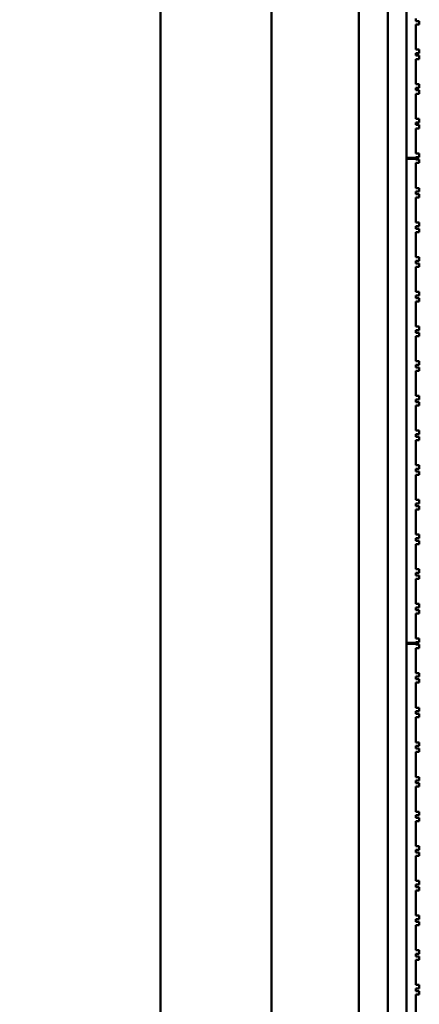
# Model space of a CAD drawing. Header units: millimetres. Extents: x 0 to 2100, y 0 to 1485.
# Tile 14 of 256: x 346 to 380, y 890 to 975. Entities that reach past the tile are written whole.
import ezdxf

# ---------------------------------------------------------------- set-up
doc = ezdxf.new("R2010")
doc.units = ezdxf.units.MM
doc.header["$LTSCALE"] = 5
doc.layers.add('Bemaßung (ISO)', color=7, linetype='Continuous', lineweight=25)
doc.layers.add('Sichtbar (ISO)', color=7, linetype='Continuous', lineweight=50)
doc.styles.add('Notiztext (DIN)', font='isocpeur.ttf')
doc.dimstyles.new('Standard (DIN)', dxfattribs={"dimscale": 5, "dimtxt": 3.5, "dimasz": 2.5, "dimexe": 2, "dimexo": 0.5, "dimgap": 0.5, "dimtad": 1, "dimrnd": 1e-08, "dimtxsty": 'Notiztext (DIN)', "dimcen": 0.09, "dimdle": 10, "dimclrd": 256, "dimclre": 256, "dimclrt": 256, "dimadec": 0, "dimazin": 0, "dimtfac": 1, "dimtmove": 0, "dimatfit": 3, "dimfxl": 1, "dimtolj": 1, "dimtzin": 0, "dimlwd": -1, "dimlwe": -1, "dimarcsym": 0})

# ---------------------------------------------------------------- blocks, each defined once
blk = doc.blocks.new('*D11')
at = {"layer": 'Bemaßung (ISO)', "transparency": 16777216}
for p, q in [((282.324, 972.929), (282.324, 1224.208)), ((380.249, 1131.708), (380.249, 1224.208)), ((367.749, 1214.208), (294.824, 1214.208))]:
    blk.add_line(p, q, dxfattribs=at)
for points in [[(294.824, 1216.291), (294.824, 1212.124), (282.324, 1214.208)], [(367.749, 1216.291), (367.749, 1212.124), (380.249, 1214.208)]]:
    blk.add_solid(points, dxfattribs=at)
at = {"layer": 'Defpoints', "color": 0, "transparency": 16777216}
for p in [(282.324, 1214.208), (380.249, 1129.208), (282.324, 970.429)]:
    blk.add_point(p, dxfattribs=at)
at = {"layer": 'Bemaßung (ISO)', "transparency": 16777216, "insert": (298.474, 1239.458), "char_height": 17.5, "attachment_point": 1, "style": 'Notiztext (DIN)'}
blk.add_mtext('\\A1;(97,92)', dxfattribs=at)

msp = doc.modelspace()

# ---------------------------------------------------------------- linework, layer by layer
at = {"layer": 'Sichtbar (ISO)'}
for p, q in [((367.5489, 1129.3597), (367.5489, 629.3597)), ((375.0489, 879.547), (375.0489, 1129.1724)), ((377.5489, 879.4597), (377.5489, 1129.2597)), ((377.5489, 1129.2597), (377.5489, 879.4597)), ((379.1489, 1129.2597), (379.1489, 879.4597)), ((379.1489, 1004.3097), (379.1489, 962.7597)), ((358.0062, 993.951), (358.0062, 764.7684)), ((379.9489, 974.7237), (379.9489, 974.4977)), ((379.9489, 974.4977), (380.2489, 974.4977)), ((379.9489, 974.1977), (379.9489, 972.0477)), ((380.2489, 974.1977), (379.9489, 974.1977)), ((380.2489, 974.4977), (380.2489, 974.1977)), ((380.2489, 974.4977), (380.2489, 974.1977)), ((380.2489, 974.4977), (380.2489, 974.4977)), ((380.2489, 974.1977), (380.2489, 974.1977)), ((379.9489, 972.0477), (380.2489, 972.0477)), ((379.9489, 971.7477), (379.9489, 971.5217)), ((380.2489, 971.7477), (379.9489, 971.7477)), ((379.9489, 971.5217), (380.2489, 971.5217)), ((380.2489, 972.0477), (380.2489, 971.7477)), ((380.2489, 972.0477), (380.2489, 971.7477)), ((380.2489, 972.0477), (380.2489, 972.0477)), ((380.2489, 971.7477), (380.2489, 971.7477)), ((380.2489, 971.5217), (380.2489, 971.2217)), ((380.2489, 971.5217), (380.2489, 971.2217)), ((380.2489, 971.5217), (380.2489, 971.5217)), ((379.9489, 971.2217), (379.9489, 969.0717)), ((380.2489, 971.2217), (379.9489, 971.2217)), ((380.2489, 971.2217), (380.2489, 971.2217)), ((379.9489, 969.0717), (380.2489, 969.0717)), ((380.2489, 969.0717), (380.2489, 968.7717)), ((380.2489, 969.0717), (380.2489, 968.7717)), ((380.2489, 969.0717), (380.2489, 969.0717)), ((379.9489, 968.7717), (379.9489, 968.5457)), ((380.2489, 968.7717), (379.9489, 968.7717)), ((379.9489, 968.5457), (380.2489, 968.5457)), ((379.9489, 968.2457), (379.9489, 966.0957)), ((380.2489, 968.2457), (379.9489, 968.2457)), ((380.2489, 968.7717), (380.2489, 968.7717)), ((380.2489, 968.5457), (380.2489, 968.2457)), ((380.2489, 968.5457), (380.2489, 968.2457)), ((380.2489, 968.5457), (380.2489, 968.5457)), ((380.2489, 968.2457), (380.2489, 968.2457)), ((379.9489, 966.0957), (380.2489, 966.0957)), ((379.9489, 965.7957), (379.9489, 965.5697)), ((380.2489, 965.7957), (379.9489, 965.7957)), ((379.9489, 965.5697), (380.2489, 965.5697)), ((380.2489, 966.0957), (380.2489, 965.7957)), ((380.2489, 966.0957), (380.2489, 966.0957)), ((380.2489, 966.0957), (380.2489, 965.7957)), ((380.2489, 965.7957), (380.2489, 965.7957)), ((380.2489, 965.5697), (380.2489, 965.2697)), ((380.2489, 965.5697), (380.2489, 965.5697)), ((380.2489, 965.5697), (380.2489, 965.2697)), ((379.9489, 965.2697), (379.9489, 963.1197)), ((380.2489, 965.2697), (379.9489, 965.2697)), ((380.2489, 965.2697), (380.2489, 965.2697)), ((379.9489, 963.1197), (380.2489, 963.1197)), ((380.2489, 963.1197), (380.2489, 963.1197)), ((380.2489, 963.1197), (380.2489, 962.8197)), ((380.2489, 963.1197), (380.2489, 962.8197)), ((379.1489, 962.7597), (379.9489, 962.7597)), ((379.1489, 962.6597), (379.1489, 921.1097)), ((379.1489, 962.6597), (379.9489, 962.6597)), ((379.1491, 962.6597), (379.1491, 962.7597)), ((379.9489, 962.8197), (379.9489, 962.7597)), ((380.2489, 962.8197), (379.9489, 962.8197)), ((379.9489, 962.6597), (379.9489, 962.6077)), ((379.9489, 962.6077), (380.2489, 962.6077)), ((379.9489, 962.3077), (379.9489, 960.1577)), ((380.2489, 962.3077), (379.9489, 962.3077)), ((380.2489, 962.8197), (380.2489, 962.8197)), ((380.2489, 962.6077), (380.2489, 962.3077)), ((380.2489, 962.6077), (380.2489, 962.3077)), ((380.2489, 962.6077), (380.2489, 962.6077)), ((380.2489, 962.3077), (380.2489, 962.3077)), ((379.9489, 960.1577), (380.2489, 960.1577)), ((379.9489, 959.8577), (379.9489, 959.6317)), ((380.2489, 959.8577), (379.9489, 959.8577)), ((379.9489, 959.6317), (380.2489, 959.6317)), ((380.2489, 960.1577), (380.2489, 959.8577)), ((380.2489, 960.1577), (380.2489, 959.8577)), ((380.2489, 960.1577), (380.2489, 960.1577)), ((380.2489, 959.8577), (380.2489, 959.8577)), ((380.2489, 959.6317), (380.2489, 959.3317)), ((380.2489, 959.6317), (380.2489, 959.3317)), ((380.2489, 959.6317), (380.2489, 959.6317)), ((379.9489, 959.3317), (379.9489, 957.1817)), ((380.2489, 959.3317), (379.9489, 959.3317)), ((380.2489, 959.3317), (380.2489, 959.3317)), ((379.9489, 957.1817), (380.2489, 957.1817)), ((380.2489, 957.1817), (380.2489, 956.8817)), ((380.2489, 957.1817), (380.2489, 956.8817)), ((380.2489, 957.1817), (380.2489, 957.1817)), ((379.9489, 956.8817), (379.9489, 956.6557)), ((380.2489, 956.8817), (379.9489, 956.8817)), ((379.9489, 956.6557), (380.2489, 956.6557)), ((379.9489, 956.3557), (379.9489, 954.2057)), ((380.2489, 956.3557), (379.9489, 956.3557)), ((380.2489, 956.8817), (380.2489, 956.8817)), ((380.2489, 956.6557), (380.2489, 956.3557)), ((380.2489, 956.6557), (380.2489, 956.3557)), ((380.2489, 956.6557), (380.2489, 956.6557)), ((380.2489, 956.3557), (380.2489, 956.3557)), ((379.9489, 954.2057), (380.2489, 954.2057)), ((379.9489, 953.9057), (379.9489, 953.6797)), ((380.2489, 953.9057), (379.9489, 953.9057)), ((380.2489, 954.2057), (380.2489, 953.9057)), ((380.2489, 954.2057), (380.2489, 953.9057)), ((380.2489, 954.2057), (380.2489, 954.2057)), ((380.2489, 953.9057), (380.2489, 953.9057)), ((379.9489, 953.6797), (380.2489, 953.6797)), ((380.2489, 953.3797), (379.9489, 953.3797)), ((379.9489, 953.3797), (379.9489, 951.2297)), ((380.2489, 953.6797), (380.2489, 953.3797)), ((380.2489, 953.6797), (380.2489, 953.3797)), ((380.2489, 953.6797), (380.2489, 953.6797)), ((380.2489, 953.3797), (380.2489, 953.3797)), ((379.9489, 951.2297), (380.2489, 951.2297)), ((380.2489, 951.2297), (380.2489, 950.9297)), ((380.2489, 951.2297), (380.2489, 950.9297)), ((380.2489, 951.2297), (380.2489, 951.2297)), ((379.9489, 950.9297), (379.9489, 950.7037)), ((380.2489, 950.9297), (379.9489, 950.9297)), ((379.9489, 950.7037), (380.2489, 950.7037)), ((379.9489, 950.4037), (379.9489, 948.2537)), ((380.2489, 950.4037), (379.9489, 950.4037)), ((380.2489, 950.9297), (380.2489, 950.9297)), ((380.2489, 950.7037), (380.2489, 950.4037)), ((380.2489, 950.7037), (380.2489, 950.4037)), ((380.2489, 950.7037), (380.2489, 950.7037)), ((380.2489, 950.4037), (380.2489, 950.4037)), ((379.9489, 948.2537), (380.2489, 948.2537)), ((379.9489, 947.9537), (379.9489, 947.7277)), ((380.2489, 947.9537), (379.9489, 947.9537)), ((380.2489, 948.2537), (380.2489, 947.9537)), ((380.2489, 948.2537), (380.2489, 947.9537)), ((380.2489, 948.2537), (380.2489, 948.2537)), ((380.2489, 947.9537), (380.2489, 947.9537)), ((379.9489, 947.7277), (380.2489, 947.7277)), ((379.9489, 947.4277), (379.9489, 945.2777)), ((380.2489, 947.4277), (379.9489, 947.4277)), ((380.2489, 947.7277), (380.2489, 947.4277)), ((380.2489, 947.7277), (380.2489, 947.4277)), ((380.2489, 947.7277), (380.2489, 947.7277)), ((380.2489, 947.4277), (380.2489, 947.4277)), ((379.9489, 945.2777), (380.2489, 945.2777)), ((380.2489, 945.2777), (380.2489, 944.9777)), ((380.2489, 945.2777), (380.2489, 944.9777)), ((380.2489, 945.2777), (380.2489, 945.2777)), ((379.9489, 944.9777), (379.9489, 944.7517)), ((380.2489, 944.9777), (379.9489, 944.9777)), ((379.9489, 944.7517), (380.2489, 944.7517)), ((379.9489, 944.4517), (379.9489, 942.3017)), ((380.2489, 944.4517), (379.9489, 944.4517)), ((380.2489, 944.9777), (380.2489, 944.9777)), ((380.2489, 944.7517), (380.2489, 944.4517)), ((380.2489, 944.7517), (380.2489, 944.4517)), ((380.2489, 944.7517), (380.2489, 944.7517)), ((380.2489, 944.4517), (380.2489, 944.4517)), ((379.9489, 942.3017), (380.2489, 942.3017)), ((379.9489, 942.0017), (379.9489, 941.7757)), ((380.2489, 942.0017), (379.9489, 942.0017)), ((380.2489, 942.3017), (380.2489, 942.0017)), ((380.2489, 942.3017), (380.2489, 942.0017)), ((380.2489, 942.3017), (380.2489, 942.3017)), ((380.2489, 942.0017), (380.2489, 942.0017)), ((379.9489, 941.7757), (380.2489, 941.7757)), ((379.9489, 941.4757), (379.9489, 939.3257)), ((380.2489, 941.4757), (379.9489, 941.4757)), ((380.2489, 941.7757), (380.2489, 941.4757)), ((380.2489, 941.7757), (380.2489, 941.4757)), ((380.2489, 941.7757), (380.2489, 941.7757)), ((380.2489, 941.4757), (380.2489, 941.4757)), ((379.9489, 939.3257), (380.2489, 939.3257)), ((379.9489, 939.0257), (379.9489, 938.7997)), ((380.2489, 939.0257), (379.9489, 939.0257)), ((379.9489, 938.7997), (380.2489, 938.7997)), ((379.9489, 938.4997), (379.9489, 936.3497)), ((380.2489, 938.4997), (379.9489, 938.4997)), ((380.2489, 939.3257), (380.2489, 939.0257)), ((380.2489, 939.3257), (380.2489, 939.0257)), ((380.2489, 939.3257), (380.2489, 939.3257)), ((380.2489, 939.0257), (380.2489, 939.0257)), ((380.2489, 938.7997), (380.2489, 938.4997)), ((380.2489, 938.7997), (380.2489, 938.4997)), ((380.2489, 938.7997), (380.2489, 938.7997)), ((380.2489, 938.4997), (380.2489, 938.4997)), ((379.9489, 936.3497), (380.2489, 936.3497)), ((379.9489, 936.0497), (379.9489, 935.8237)), ((380.2489, 936.0497), (379.9489, 936.0497)), ((380.2489, 936.3497), (380.2489, 936.0497)), ((380.2489, 936.3497), (380.2489, 936.0497)), ((380.2489, 936.3497), (380.2489, 936.3497)), ((380.2489, 936.0497), (380.2489, 936.0497)), ((379.9489, 935.8237), (380.2489, 935.8237)), ((379.9489, 935.5237), (379.9489, 933.3737)), ((380.2489, 935.5237), (379.9489, 935.5237)), ((380.2489, 935.8237), (380.2489, 935.5237)), ((380.2489, 935.8237), (380.2489, 935.5237)), ((380.2489, 935.8237), (380.2489, 935.8237)), ((380.2489, 935.5237), (380.2489, 935.5237)), ((379.9489, 933.3737), (380.2489, 933.3737)), ((379.9489, 933.0737), (379.9489, 932.8477)), ((380.2489, 933.0737), (379.9489, 933.0737)), ((379.9489, 932.8477), (380.2489, 932.8477)), ((380.2489, 933.3737), (380.2489, 933.0737)), ((380.2489, 933.3737), (380.2489, 933.0737)), ((380.2489, 933.3737), (380.2489, 933.3737)), ((380.2489, 933.0737), (380.2489, 933.0737)), ((380.2489, 932.8477), (380.2489, 932.5477)), ((380.2489, 932.8477), (380.2489, 932.5477)), ((380.2489, 932.8477), (380.2489, 932.8477)), ((379.9489, 932.5477), (379.9489, 930.3977)), ((380.2489, 932.5477), (379.9489, 932.5477)), ((380.2489, 932.5477), (380.2489, 932.5477)), ((379.9489, 930.3977), (380.2489, 930.3977)), ((379.9489, 930.0977), (379.9489, 929.8717)), ((380.2489, 930.0977), (379.9489, 930.0977)), ((380.2489, 930.3977), (380.2489, 930.0977)), ((380.2489, 930.3977), (380.2489, 930.0977)), ((380.2489, 930.3977), (380.2489, 930.3977)), ((380.2489, 930.0977), (380.2489, 930.0977)), ((379.9489, 929.8717), (380.2489, 929.8717)), ((379.9489, 929.5717), (379.9489, 927.4217)), ((380.2489, 929.5717), (379.9489, 929.5717)), ((380.2489, 929.8717), (380.2489, 929.5717)), ((380.2489, 929.8717), (380.2489, 929.5717)), ((380.2489, 929.8717), (380.2489, 929.8717)), ((380.2489, 929.5717), (380.2489, 929.5717)), ((379.9489, 927.4217), (380.2489, 927.4217)), ((379.9489, 927.1217), (379.9489, 926.8957)), ((380.2489, 927.1217), (379.9489, 927.1217)), ((379.9489, 926.8957), (380.2489, 926.8957)), ((380.2489, 927.4217), (380.2489, 927.1217)), ((380.2489, 927.4217), (380.2489, 927.1217)), ((380.2489, 927.4217), (380.2489, 927.4217)), ((380.2489, 927.1217), (380.2489, 927.1217)), ((380.2489, 926.8957), (380.2489, 926.5957)), ((380.2489, 926.8957), (380.2489, 926.5957)), ((380.2489, 926.8957), (380.2489, 926.8957)), ((379.9489, 926.5957), (379.9489, 924.4457)), ((380.2489, 926.5957), (379.9489, 926.5957)), ((380.2489, 926.5957), (380.2489, 926.5957)), ((379.9489, 924.4457), (380.2489, 924.4457)), ((379.9489, 924.1457), (379.9489, 923.9197)), ((380.2489, 924.1457), (379.9489, 924.1457)), ((380.2489, 924.4457), (380.2489, 924.1457)), ((380.2489, 924.4457), (380.2489, 924.4457)), ((380.2489, 924.4457), (380.2489, 924.1457)), ((380.2489, 924.1457), (380.2489, 924.1457)), ((379.9489, 923.9197), (380.2489, 923.9197)), ((379.9489, 923.6197), (379.9489, 921.4697)), ((380.2489, 923.6197), (379.9489, 923.6197)), ((380.2489, 923.9197), (380.2489, 923.6197)), ((380.2489, 923.9197), (380.2489, 923.9197)), ((380.2489, 923.9197), (380.2489, 923.6197)), ((380.2489, 923.6197), (380.2489, 923.6197)), ((379.1489, 921.1097), (379.9489, 921.1097)), ((379.1489, 921.0097), (379.1489, 879.4597)), ((379.1489, 921.0097), (379.9489, 921.0097)), ((379.1491, 921.0097), (379.1491, 921.1097)), ((379.9489, 921.4697), (380.2489, 921.4697)), ((379.9489, 921.1697), (379.9489, 921.1097)), ((380.2489, 921.1697), (379.9489, 921.1697)), ((379.9489, 921.0097), (379.9489, 920.9577)), ((379.9489, 920.9577), (380.2489, 920.9577)), ((380.2489, 921.4697), (380.2489, 921.4697)), ((380.2489, 921.4697), (380.2489, 921.1697)), ((380.2489, 921.4697), (380.2489, 921.1697)), ((380.2489, 921.1697), (380.2489, 921.1697)), ((380.2489, 920.9577), (380.2489, 920.6577)), ((380.2489, 920.9577), (380.2489, 920.6577)), ((380.2489, 920.9577), (380.2489, 920.9577)), ((379.9489, 920.6577), (379.9489, 918.5077)), ((380.2489, 920.6577), (379.9489, 920.6577)), ((380.2489, 920.6577), (380.2489, 920.6577)), ((379.9489, 918.5077), (380.2489, 918.5077)), ((379.9489, 918.2077), (379.9489, 917.9817)), ((380.2489, 918.2077), (379.9489, 918.2077)), ((380.2489, 918.5077), (380.2489, 918.2077)), ((380.2489, 918.5077), (380.2489, 918.2077)), ((380.2489, 918.5077), (380.2489, 918.5077)), ((380.2489, 918.2077), (380.2489, 918.2077)), ((379.9489, 917.9817), (380.2489, 917.9817)), ((379.9489, 917.6817), (379.9489, 915.5317)), ((380.2489, 917.6817), (379.9489, 917.6817)), ((380.2489, 917.9817), (380.2489, 917.6817)), ((380.2489, 917.9817), (380.2489, 917.6817)), ((380.2489, 917.9817), (380.2489, 917.9817)), ((380.2489, 917.6817), (380.2489, 917.6817)), ((379.9489, 915.5317), (380.2489, 915.5317)), ((379.9489, 915.2317), (379.9489, 915.0057)), ((380.2489, 915.2317), (379.9489, 915.2317)), ((379.9489, 915.0057), (380.2489, 915.0057)), ((380.2489, 915.5317), (380.2489, 915.2317)), ((380.2489, 915.5317), (380.2489, 915.2317)), ((380.2489, 915.5317), (380.2489, 915.5317)), ((380.2489, 915.2317), (380.2489, 915.2317)), ((380.2489, 915.0057), (380.2489, 914.7057)), ((380.2489, 915.0057), (380.2489, 914.7057)), ((380.2489, 915.0057), (380.2489, 915.0057)), ((379.9489, 914.7057), (379.9489, 912.5557)), ((380.2489, 914.7057), (379.9489, 914.7057)), ((380.2489, 914.7057), (380.2489, 914.7057)), ((379.9489, 912.5557), (380.2489, 912.5557)), ((380.2489, 912.5557), (380.2489, 912.2557)), ((380.2489, 912.5557), (380.2489, 912.2557)), ((380.2489, 912.5557), (380.2489, 912.5557)), ((379.9489, 912.2557), (379.9489, 912.0297)), ((380.2489, 912.2557), (379.9489, 912.2557)), ((379.9489, 912.0297), (380.2489, 912.0297)), ((380.2489, 911.7297), (379.9489, 911.7297)), ((379.9489, 911.7297), (379.9489, 909.5797)), ((380.2489, 912.2557), (380.2489, 912.2557)), ((380.2489, 912.0297), (380.2489, 911.7297)), ((380.2489, 912.0297), (380.2489, 911.7297)), ((380.2489, 912.0297), (380.2489, 912.0297)), ((380.2489, 911.7297), (380.2489, 911.7297)), ((379.9489, 909.5797), (380.2489, 909.5797)), ((379.9489, 909.2797), (379.9489, 909.0537)), ((380.2489, 909.2797), (379.9489, 909.2797)), ((379.9489, 909.0537), (380.2489, 909.0537)), ((380.2489, 909.5797), (380.2489, 909.2797)), ((380.2489, 909.5797), (380.2489, 909.2797)), ((380.2489, 909.5797), (380.2489, 909.5797)), ((380.2489, 909.2797), (380.2489, 909.2797)), ((380.2489, 909.0537), (380.2489, 908.7537)), ((380.2489, 909.0537), (380.2489, 908.7537)), ((380.2489, 909.0537), (380.2489, 909.0537)), ((379.9489, 908.7537), (379.9489, 906.6037)), ((380.2489, 908.7537), (379.9489, 908.7537)), ((380.2489, 908.7537), (380.2489, 908.7537)), ((379.9489, 906.6037), (380.2489, 906.6037)), ((380.2489, 906.6037), (380.2489, 906.3037)), ((380.2489, 906.6037), (380.2489, 906.3037)), ((380.2489, 906.6037), (380.2489, 906.6037)), ((379.9489, 906.3037), (379.9489, 906.0777)), ((380.2489, 906.3037), (379.9489, 906.3037)), ((379.9489, 906.0777), (380.2489, 906.0777)), ((379.9489, 905.7777), (379.9489, 903.6277)), ((380.2489, 905.7777), (379.9489, 905.7777)), ((380.2489, 906.3037), (380.2489, 906.3037)), ((380.2489, 906.0777), (380.2489, 905.7777)), ((380.2489, 906.0777), (380.2489, 905.7777)), ((380.2489, 906.0777), (380.2489, 906.0777)), ((380.2489, 905.7777), (380.2489, 905.7777)), ((379.9489, 903.6277), (380.2489, 903.6277)), ((379.9489, 903.3277), (379.9489, 903.1017)), ((380.2489, 903.3277), (379.9489, 903.3277)), ((379.9489, 903.1017), (380.2489, 903.1017)), ((380.2489, 903.6277), (380.2489, 903.3277)), ((380.2489, 903.6277), (380.2489, 903.3277)), ((380.2489, 903.6277), (380.2489, 903.6277)), ((380.2489, 903.3277), (380.2489, 903.3277)), ((380.2489, 903.1017), (380.2489, 902.8017)), ((380.2489, 903.1017), (380.2489, 902.8017)), ((380.2489, 903.1017), (380.2489, 903.1017)), ((379.9489, 902.8017), (379.9489, 900.6517)), ((380.2489, 902.8017), (379.9489, 902.8017)), ((380.2489, 902.8017), (380.2489, 902.8017)), ((379.9489, 900.6517), (380.2489, 900.6517)), ((380.2489, 900.6517), (380.2489, 900.3517)), ((380.2489, 900.6517), (380.2489, 900.3517)), ((380.2489, 900.6517), (380.2489, 900.6517)), ((379.9489, 900.3517), (379.9489, 900.1257)), ((380.2489, 900.3517), (379.9489, 900.3517)), ((379.9489, 900.1257), (380.2489, 900.1257)), ((379.9489, 899.8257), (379.9489, 897.6757)), ((380.2489, 899.8257), (379.9489, 899.8257)), ((380.2489, 900.3517), (380.2489, 900.3517)), ((380.2489, 900.1257), (380.2489, 899.8257)), ((380.2489, 900.1257), (380.2489, 899.8257)), ((380.2489, 900.1257), (380.2489, 900.1257)), ((380.2489, 899.8257), (380.2489, 899.8257)), ((379.9489, 897.6757), (380.2489, 897.6757)), ((379.9489, 897.3757), (379.9489, 897.1497)), ((380.2489, 897.3757), (379.9489, 897.3757)), ((379.9489, 897.1497), (380.2489, 897.1497)), ((380.2489, 897.6757), (380.2489, 897.3757)), ((380.2489, 897.6757), (380.2489, 897.3757)), ((380.2489, 897.6757), (380.2489, 897.6757)), ((380.2489, 897.3757), (380.2489, 897.3757)), ((380.2489, 897.1497), (380.2489, 896.8497)), ((380.2489, 897.1497), (380.2489, 896.8497)), ((380.2489, 897.1497), (380.2489, 897.1497)), ((379.9489, 896.8497), (379.9489, 894.6997)), ((380.2489, 896.8497), (379.9489, 896.8497)), ((380.2489, 896.8497), (380.2489, 896.8497)), ((379.9489, 894.6997), (380.2489, 894.6997)), ((380.2489, 894.6997), (380.2489, 894.3997)), ((380.2489, 894.6997), (380.2489, 894.3997)), ((380.2489, 894.6997), (380.2489, 894.6997)), ((379.9489, 894.3997), (379.9489, 894.1737)), ((380.2489, 894.3997), (379.9489, 894.3997)), ((379.9489, 894.1737), (380.2489, 894.1737)), ((379.9489, 893.8737), (379.9489, 891.7237)), ((380.2489, 893.8737), (379.9489, 893.8737)), ((380.2489, 894.3997), (380.2489, 894.3997)), ((380.2489, 894.1737), (380.2489, 893.8737)), ((380.2489, 894.1737), (380.2489, 893.8737)), ((380.2489, 894.1737), (380.2489, 894.1737)), ((380.2489, 893.8737), (380.2489, 893.8737)), ((379.9489, 891.7237), (380.2489, 891.7237)), ((379.9489, 891.4237), (379.9489, 891.1977)), ((380.2489, 891.4237), (379.9489, 891.4237)), ((379.9489, 891.1977), (380.2489, 891.1977)), ((380.2489, 891.7237), (380.2489, 891.4237)), ((380.2489, 891.7237), (380.2489, 891.4237)), ((380.2489, 891.7237), (380.2489, 891.7237)), ((380.2489, 891.4237), (380.2489, 891.4237)), ((380.2489, 891.1977), (380.2489, 890.8977)), ((380.2489, 891.1977), (380.2489, 890.8977)), ((380.2489, 891.1977), (380.2489, 891.1977)), ((379.9489, 890.8977), (379.9489, 888.7477)), ((380.2489, 890.8977), (379.9489, 890.8977)), ((380.2489, 890.8977), (380.2489, 890.8977))]:
    msp.add_line(p, q, dxfattribs=at)

# ---------------------------------------------------------------- dimensions: what is measured, and where the dimension line sits
at = {"layer": 'Bemaßung (ISO)'}
dim = msp.add_linear_dim(base=(282.3241, 1214.2077), p1=(380.2489, 1129.2077), p2=(282.3241, 970.4293), angle=180, text='(<>)', dimstyle='Standard (DIN)', override={"dimgap": 0.5, "dimdec": 2, "dimtol": 0, "dimlim": 0, "dimtp": 0, "dimtm": 0, "dimtdec": 2, "dimtofl": 0, "dimatfit": 1}, dxfattribs=at)
dim.commit()
dim.dimension.update_dxf_attribs({"geometry": '*D11', "text_midpoint": (331.2864, 1214.2077), "dimtype": 160})

doc.saveas('drawing.dxf')
